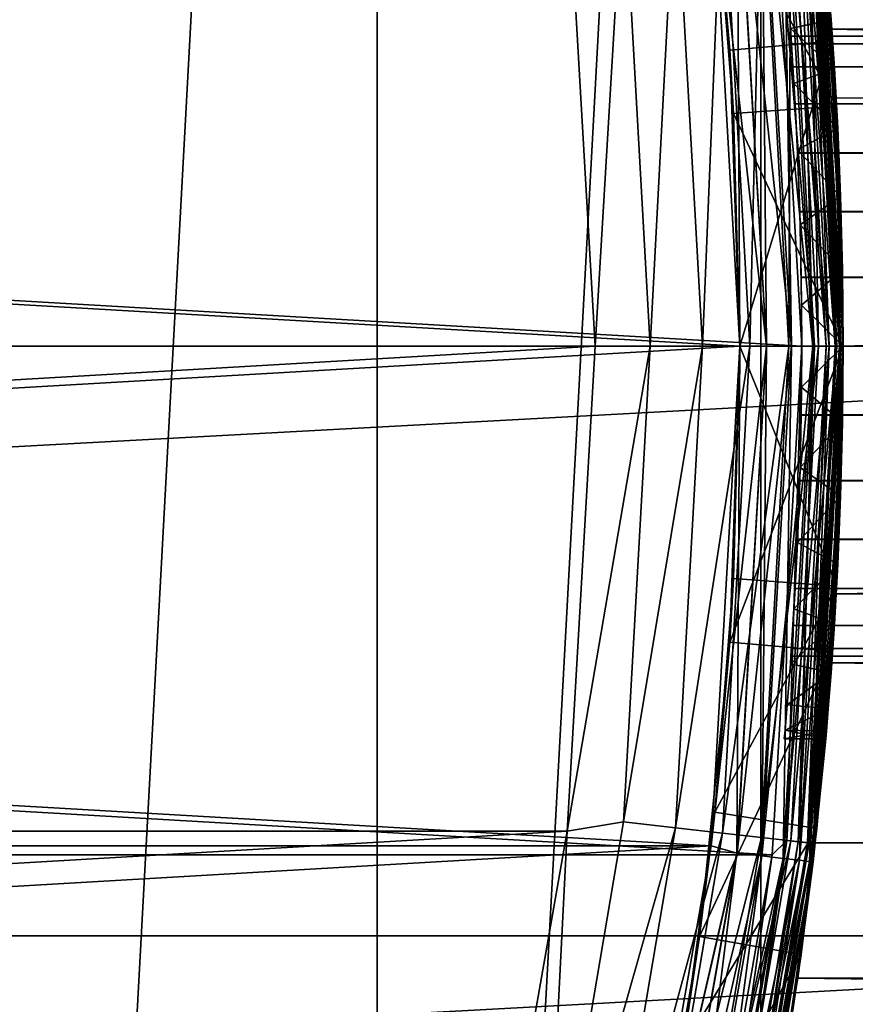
# Model space of a CAD drawing. Header units: metres. Extents: x -28 to 239, y -27 to 27.
# Tile 25 of 60: x 17.51 to 21.56, y -3.19 to 1.58. Entities that reach past the tile are written whole.
import ezdxf

# ---------------------------------------------------------------- set-up
doc = ezdxf.new("R2010")
doc.units = ezdxf.units.M
doc.layers.add('solid_10151053_XXX', color=7, linetype='CONTINUOUS')

msp = doc.modelspace()

# ---------------------------------------------------------------- linework, layer by layer
at = {"layer": 'solid_10151053_XXX'}
for points in [[(17.160183, 20.193516, -10.5), (19.243534, 18.219122, -10.5), (17.160183, -20.193516, -10.5)], [(19.243534, 18.219122, -10.5), (19.243534, -18.219122, -10.5), (17.160183, -20.193516, -10.5)], [(19.243534, 18.219122, -10.5), (21.101072, 16.031057, -10.5), (19.243534, -18.219122, -10.5)], [(21.101072, 16.031057, -10.5), (21.101072, -16.031057, -10.5), (19.243534, -18.219122, -10.5)], [(21.101072, 16.031057, -10.5), (22.711102, 13.654884, -10.5), (21.101072, -16.031057, -10.5)], [(22.711102, 13.654884, -10.5), (22.711102, -13.654884, -10.5), (21.101072, -16.031057, -10.5)], [(21.354624, 2.495997, 1.3), (21.281059, 3.060481, 121.507858), (21.445223, 1.533758, 121.331635)], [(92.592499, 1.547798, 147.228561), (21.445223, 1.533758, 121.331635), (21.281059, 3.060481, 121.507858)], [(92.885544, 1.98551, 147.386978), (92.592499, 1.547798, 147.228561), (21.281059, 3.060481, 121.507858)], [(20.804724, 2.857048, 122.918861), (21.449213, 1.476738, 122.931168), (21.297413, 2.944573, 123.11721)], [(21.449213, 1.476738, 122.931168), (21.372971, 2.333647, 153.483185), (21.297413, 2.944573, 123.11721)], [(26.345905, 2.853637), (-26.345905, 2.853637), (-26.5, 0)], [(26.5, 0), (26.345905, 2.853637), (-26.5, 0)], [(20.804724, 2.857048, 122.918861), (20.951109, 1.431957, 122.745071), (21.449213, 1.476738, 122.931168)], [(20.878448, 2.256402, 153.316376), (20.951109, 1.431957, 122.745071), (20.804724, 2.857048, 122.918861)], [(21.208984, 2.478975, 0.946262), (21.353369, 0, 0.946262), (21.105978, 2.466935, 0.866791)], [(21.106428, 2.466988, 212.732941), (21.250113, 0, 212.732941), (21.209352, 2.479018, 212.653366)], [(21.288025, 2.488213, 1.049887), (21.432947, 0, 1.049887), (21.208984, 2.478975, 0.946262)], [(21.432947, 0, 1.049887), (21.353369, 0, 0.946262), (21.208984, 2.478975, 0.946262)], [(21.209352, 2.479018, 212.653366), (21.353739, 0, 212.653366), (21.288284, 2.488244, 212.549667)], [(21.209352, 2.479018, 212.653366), (21.250113, 0, 212.732941), (21.353739, 0, 212.653366)], [(21.337704, 2.49402, 1.170591), (21.482964, 0, 1.170591), (21.288025, 2.488213, 1.049887)], [(21.482964, 0, 1.170591), (21.432947, 0, 1.049887), (21.288025, 2.488213, 1.049887)], [(21.288284, 2.488244, 212.549667), (21.433208, 0, 212.549667), (21.337837, 2.494035, 212.428909)], [(21.288284, 2.488244, 212.549667), (21.353739, 0, 212.653366), (21.433208, 0, 212.549667)], [(21.334915, 2.403868, 269.017029), (21.469913, 0, 269.017029), (21.354624, 2.495999, 268.75)], [(21.337704, 2.49402, 1.170591), (21.354624, 2.495997, 1.3), (21.5, 0, 1.3)], [(21.337704, 2.49402, 1.170591), (21.5, 0, 1.3), (21.482964, 0, 1.170591)], [(21.337837, 2.494035, 212.428909), (21.483099, 0, 212.428909), (21.354624, 2.495997, 212.300003)], [(21.337837, 2.494035, 212.428909), (21.433208, 0, 212.549667), (21.483099, 0, 212.428909)], [(21.354624, 2.495999, 268.75), (21.5, 0, 268.75), (21.428215, 1.755459, 263.476868)], [(21.469913, 0, 269.017029), (21.5, 0, 268.75), (21.354624, 2.495999, 268.75)], [(21.354624, 2.495997, 1.3), (21.445223, 1.533758, 121.331635), (21.5, 0, 121.273155)], [(21.5, 0, 1.3), (21.354624, 2.495997, 1.3), (21.5, 0, 121.273155)], [(21.354624, 2.495997, 212.300003), (21.5, 0, 212.300003), (21.365162, 2.404132, 155.084457)], [(21.483099, 0, 212.428909), (21.5, 0, 212.300003), (21.354624, 2.495997, 212.300003)], [(21.354624, 2.495997, 213.449997), (21.5, 0, 246.350006), (21.5, 0, 213.449997)], [(21.496813, 0.370196, 246.386414), (21.5, 0, 246.350006), (21.354624, 2.495997, 213.449997)], [(21.355143, 2.406147, 213.388382), (21.354624, 2.495997, 213.449997), (21.5, 0, 213.449997)], [(21.487724, 0.726432, 246.494354), (21.496813, 0.370196, 246.386414), (21.354624, 2.495997, 213.449997)], [(21.474094, 1.055117, 246.669907), (21.487724, 0.726432, 246.494354), (21.354624, 2.495997, 213.449997)], [(21.457981, 1.343509, 246.906509), (21.474094, 1.055117, 246.669907), (21.354624, 2.495997, 213.449997)], [(21.441858, 1.580109, 247.194901), (21.457981, 1.343509, 246.906509), (21.354624, 2.495997, 213.449997)], [(-21.15723, 2.462079, 213.25), (21.299999, 0, 213.25), (-21.299999, 0, 213.25)], [(-21.15723, 2.462079, 213.25), (21.157227, 2.462113, 213.25), (21.299999, 0, 213.25)], [(20.98654, 2.452975, 212.782959), (20.860327, 2.41807, 212.800003), (21, 0, 212.800003)], [(20.986038, 2.452916, 0.816902), (21.128904, 0, 0.816902), (20.86034, 2.417959, 0.8)], [(21.105978, 2.466935, 0.866791), (21.24966, 0, 0.866791), (20.986038, 2.452916, 0.816902)], [(21.24966, 0, 0.866791), (21.128904, 0, 0.816902), (20.986038, 2.452916, 0.816902)], [(20.98654, 2.452975, 212.782959), (21.12941, 0, 212.782959), (21.106428, 2.466988, 212.732941)], [(20.98654, 2.452975, 212.782959), (21, 0, 212.800003), (21.12941, 0, 212.782959)], [(21.353369, 0, 0.946262), (21.24966, 0, 0.866791), (21.105978, 2.466935, 0.866791)], [(21.106428, 2.466988, 212.732941), (21.12941, 0, 212.782959), (21.250113, 0, 212.732941)], [(21.361803, 0, 213.259796), (21.299999, 0, 213.25), (21.157227, 2.462113, 213.25)], [(21.227486, 2.391763, 213.259796), (21.361803, 0, 213.259796), (21.157227, 2.462113, 213.25)], [(20.860327, 2.41807, 212.800003), (-20.860331, 2.418046, 212.800003), (-21, 0, 212.800003)], [(21, 0, 212.800003), (20.860327, 2.41807, 212.800003), (-21, 0, 212.800003)], [(-21, 0, 0.8), (-20.860327, 2.41807, 0.8), (21, 0, 0.8)], [(-20.860327, 2.41807, 0.8), (20.86034, 2.417959, 0.8), (21, 0, 0.8)], [(21.128904, 0, 0.816902), (21, 0, 0.8), (20.86034, 2.417959, 0.8)], [(21.104322, 2.377886, 269.498596), (21.237862, 0, 269.498596), (21.246607, 2.393918, 269.270905)], [(21.282938, 2.398011, 213.288239), (21.417608, 0, 213.288239), (21.227486, 2.391763, 213.259796)], [(21.227486, 2.391763, 213.259796), (21.417608, 0, 213.288239), (21.361803, 0, 213.259796)], [(21.246607, 2.393918, 269.270905), (21.237862, 0, 269.498596), (21.381046, 0, 269.270905)], [(21.246607, 2.393918, 269.270905), (21.381046, 0, 269.270905), (21.334915, 2.403868, 269.017029)], [(21.326929, 2.402968, 213.33255), (21.461878, 0, 213.33255), (21.282938, 2.398011, 213.288239)], [(21.282938, 2.398011, 213.288239), (21.461878, 0, 213.33255), (21.417608, 0, 213.288239)], [(21.355143, 2.406147, 213.388382), (21.490269, 0, 213.388382), (21.326929, 2.402968, 213.33255)], [(21.326929, 2.402968, 213.33255), (21.490269, 0, 213.388382), (21.461878, 0, 213.33255)], [(21.334915, 2.403868, 269.017029), (21.381046, 0, 269.270905), (21.469913, 0, 269.017029)], [(21.355143, 2.406147, 213.388382), (21.5, 0, 213.449997), (21.490269, 0, 213.388382)], [(21.5, 0, 212.300003), (21.466501, 1.199704, 155.266724), (21.365162, 2.404132, 155.084457)], [(103.481201, 2.005332, 185.031296), (21.365162, 2.404132, 155.084457), (21.466501, 1.199704, 155.266724)], [(20.163847, 2.347228, 269.950012), (-20.163845, 2.347237, 269.950012), (-20.299999, 0, 269.950012)], [(20.299999, 0, 269.950012), (20.163847, 2.347228, 269.950012), (-20.299999, 0, 269.950012)], [(20.436399, 2.302629, 269.920227), (20.163847, 2.347228, 269.950012), (20.299999, 0, 269.950012)], [(20.68878, 2.331066, 269.831635), (20.819691, 0, 269.831635), (20.915213, 2.356579, 269.68869)], [(20.915213, 2.356579, 269.68869), (20.819691, 0, 269.831635), (21.047556, 0, 269.68869)], [(20.915213, 2.356579, 269.68869), (21.047556, 0, 269.68869), (21.104322, 2.377886, 269.498596)], [(21.104322, 2.377886, 269.498596), (21.047556, 0, 269.68869), (21.237862, 0, 269.498596)], [(20.436399, 2.302629, 269.920227), (20.299999, 0, 269.950012), (20.565712, 0, 269.920227)], [(20.436399, 2.302629, 269.920227), (20.565712, 0, 269.920227), (20.68878, 2.331066, 269.831635)], [(20.68878, 2.331066, 269.831635), (20.565712, 0, 269.920227), (20.819691, 0, 269.831635)], [(20.878448, 2.256402, 153.316376), (21.372971, 2.333647, 153.483185), (21.468584, 1.16171, 153.66954)], [(21.449213, 1.476738, 122.931168), (21.468584, 1.16171, 153.66954), (21.372971, 2.333647, 153.483185)], [(20.96982, 1.12544, 153.491058), (20.878448, 2.256402, 153.316376), (21.468584, 1.16171, 153.66954)], [(20.96982, 1.12544, 153.491058), (20.951109, 1.431957, 122.745071), (20.878448, 2.256402, 153.316376)], [(103.481201, 2.005332, 185.031296), (21.466501, 1.199704, 155.266724), (21.5, 0, 155.326843)], [(103.438049, 0, 185.149857), (103.481201, 2.005332, 185.031296), (21.5, 0, 155.326843)], [(21.229141, 1.735967, 263.522247), (21.428215, 1.755459, 263.476868), (21.441881, 1.579787, 263.805573)], [(21.229141, 1.735967, 247.477753), (21.244446, 1.537376, 247.13356), (21.441858, 1.580109, 247.194901)], [(21.244446, 1.537376, 263.866425), (21.229141, 1.735967, 263.522247), (21.441881, 1.579787, 263.805573)], [(21.229141, 1.735967, 247.477753), (21.229141, 1.735967, 263.522247), (21.244446, 1.537376, 263.866425)], [(21.229141, 1.735967, 247.477753), (21.244446, 1.537376, 263.866425), (21.244446, 1.537376, 247.13356)], [(21.441881, 1.579787, 263.805573), (21.428215, 1.755459, 263.476868), (21.5, 0, 268.75)], [(21.244446, 1.537376, 247.13356), (21.457981, 1.343509, 246.906509), (21.441858, 1.580109, 247.194901)], [(21.244446, 1.537376, 263.866425), (21.441881, 1.579787, 263.805573), (21.458004, 1.343146, 264.093872)], [(21.458004, 1.343146, 264.093872), (21.441881, 1.579787, 263.805573), (21.5, 0, 268.75)], [(21.244446, 1.537376, 247.13356), (21.26203, 1.271268, 246.837967), (21.457981, 1.343509, 246.906509)], [(21.26203, 1.271268, 264.162048), (21.244446, 1.537376, 263.866425), (21.458004, 1.343146, 264.093872)], [(21.244446, 1.537376, 247.13356), (21.244446, 1.537376, 263.866425), (21.26203, 1.271268, 264.162048)], [(21.247118, 1.500003, 249.184875), (21.244446, 1.537376, 247.13356), (21.26203, 1.271268, 264.162048)], [(21.257061, 1.351791, 248.534332), (21.26203, 1.271268, 246.837967), (21.244446, 1.537376, 247.13356)], [(21.249729, 1.462526, 248.851196), (21.257061, 1.351791, 248.534332), (21.244446, 1.537376, 247.13356)], [(21.247118, 1.500003, 249.184875), (21.249729, 1.462526, 248.851196), (21.244446, 1.537376, 247.13356)], [(92.592499, 1.547798, 147.228561), (92.378593, 1.058454, 147.108154), (21.445223, 1.533758, 121.331635)], [(92.205948, 0, 147.008011), (21.5, 0, 121.273155), (21.445223, 1.533758, 121.331635)], [(92.248787, 0.534809, 147.033127), (92.205948, 0, 147.008011), (21.445223, 1.533758, 121.331635)], [(92.378593, 1.058454, 147.108154), (92.248787, 0.534809, 147.033127), (21.445223, 1.533758, 121.331635)], [(21.249744, 1.462314, 249.518921), (21.247118, 1.500003, 249.184875), (21.26203, 1.271268, 264.162048)], [(94.562309, 1.499994, 251.74472), (21.249729, 1.462526, 248.851196), (21.247118, 1.500003, 249.184875)], [(94.550659, 1.462389, 252.078293), (21.247118, 1.500003, 249.184875), (21.249744, 1.462314, 249.518921)], [(94.550659, 1.462389, 252.078293), (94.562309, 1.499994, 251.74472), (21.247118, 1.500003, 249.184875)], [(94.562309, 1.499994, 251.74472), (94.573952, 1.462389, 251.411163), (21.249729, 1.462526, 248.851196)], [(20.951109, 1.431957, 122.745071), (21, 0, 122.687439), (21.449213, 1.476738, 122.931168)], [(20.951109, 1.431957, 122.745071), (21, 0, 153.548599), (21, 0, 122.687439)], [(20.96982, 1.12544, 153.491058), (21, 0, 153.548599), (20.951109, 1.431957, 122.745071)], [(21.449213, 1.476738, 122.931168), (21, 0, 122.687439), (21.5, 0, 122.869423)], [(94.573952, 1.462389, 251.411163), (21.257061, 1.351791, 248.534332), (21.249729, 1.462526, 248.851196)], [(94.539597, 1.35146, 252.395126), (94.550659, 1.462389, 252.078293), (21.249744, 1.462314, 249.518921)], [(21.257101, 1.351173, 249.836639), (21.249744, 1.462314, 249.518921), (21.26203, 1.271268, 264.162048)], [(94.539597, 1.35146, 252.395126), (21.249744, 1.462314, 249.518921), (21.257101, 1.351173, 249.836639)], [(94.573952, 1.462389, 251.411163), (94.585022, 1.35146, 251.09433), (21.257061, 1.351791, 248.534332)], [(21.449213, 1.476738, 122.931168), (21.5, 0, 122.869423), (21.468584, 1.16171, 153.66954)], [(21.257061, 1.351791, 248.534332), (21.267662, 1.173251, 248.250061), (21.26203, 1.271268, 246.837967)], [(94.585022, 1.35146, 251.09433), (21.267662, 1.173251, 248.250061), (21.257061, 1.351791, 248.534332)], [(94.529671, 1.172765, 252.679367), (94.539597, 1.35146, 252.395126), (21.257101, 1.351173, 249.836639)], [(21.267729, 1.172046, 250.121887), (21.257101, 1.351173, 249.836639), (21.26203, 1.271268, 264.162048)], [(94.529671, 1.172765, 252.679367), (21.257101, 1.351173, 249.836639), (21.267729, 1.172046, 250.121887)], [(21.26203, 1.271268, 246.837967), (21.474094, 1.055117, 246.669907), (21.457981, 1.343509, 246.906509)], [(21.26203, 1.271268, 264.162048), (21.458004, 1.343146, 264.093872), (21.474112, 1.054773, 264.330322)], [(94.585022, 1.35146, 251.09433), (94.594948, 1.172765, 250.810089), (21.267662, 1.173251, 248.250061)], [(21.474112, 1.054773, 264.330322), (21.458004, 1.343146, 264.093872), (21.5, 0, 268.75)], [(21.26203, 1.271268, 246.837967), (21.27883, 0.949445, 246.604233), (21.474094, 1.055117, 246.669907)], [(21.27883, 0.949445, 264.395782), (21.26203, 1.271268, 264.162048), (21.474112, 1.054773, 264.330322)], [(21.267729, 1.172046, 250.121887), (21.26203, 1.271268, 264.162048), (21.27883, 0.949445, 264.395782)], [(21.267662, 1.173251, 248.250061), (21.27883, 0.949445, 246.604233), (21.26203, 1.271268, 246.837967)], [(21.5, 0, 212.300003), (21.5, 0, 155.326843), (21.466501, 1.199704, 155.266724)], [(20.96982, 1.12544, 153.491058), (21.468584, 1.16171, 153.66954), (21.5, 0, 153.730576)], [(21.267662, 1.173251, 248.250061), (21.279436, 0.935752, 248.012589), (21.27883, 0.949445, 246.604233)], [(94.594948, 1.172765, 250.810089), (21.279436, 0.935752, 248.012589), (21.267662, 1.173251, 248.250061)], [(94.521378, 0.935263, 252.916733), (94.529671, 1.172765, 252.679367), (21.267729, 1.172046, 250.121887)], [(21.27951, 0.934056, 250.360031), (21.267729, 1.172046, 250.121887), (21.27883, 0.949445, 264.395782)], [(94.521378, 0.935263, 252.916733), (21.267729, 1.172046, 250.121887), (21.27951, 0.934056, 250.360031)], [(94.594948, 1.172765, 250.810089), (94.603233, 0.935263, 250.572723), (21.279436, 0.935752, 248.012589)], [(21.468584, 1.16171, 153.66954), (21.5, 0, 122.869423), (21.5, 0, 153.730576)], [(20.96982, 1.12544, 153.491058), (21.5, 0, 153.730576), (21, 0, 153.548599)], [(21.27883, 0.949445, 246.604233), (21.487724, 0.726432, 246.494354), (21.474094, 1.055117, 246.669907)], [(21.27883, 0.949445, 264.395782), (21.474112, 1.054773, 264.330322), (21.487734, 0.726148, 264.505768)], [(21.487734, 0.726148, 264.505768), (21.474112, 1.054773, 264.330322), (21.5, 0, 268.75)], [(21.27883, 0.949445, 246.604233), (21.291925, 0.586432, 246.442764), (21.487724, 0.726432, 246.494354)], [(21.291925, 0.586432, 264.557251), (21.27883, 0.949445, 264.395782), (21.487734, 0.726148, 264.505768)], [(21.27951, 0.934056, 250.360031), (21.27883, 0.949445, 264.395782), (21.291925, 0.586432, 264.557251)], [(21.290043, 0.65119, 247.833908), (21.291925, 0.586432, 246.442764), (21.27883, 0.949445, 246.604233)], [(21.279436, 0.935752, 248.012589), (21.290043, 0.65119, 247.833908), (21.27883, 0.949445, 246.604233)], [(94.603233, 0.935263, 250.572723), (21.290043, 0.65119, 247.833908), (21.279436, 0.935752, 248.012589)], [(94.515144, 0.650856, 253.095337), (94.521378, 0.935263, 252.916733), (21.27951, 0.934056, 250.360031)], [(21.290096, 0.649475, 250.538925), (21.27951, 0.934056, 250.360031), (21.291925, 0.586432, 264.557251)], [(94.515144, 0.650856, 253.095337), (21.27951, 0.934056, 250.360031), (21.290096, 0.649475, 250.538925)], [(94.603233, 0.935263, 250.572723), (94.609474, 0.650856, 250.394119), (21.290043, 0.65119, 247.833908)], [(21.291925, 0.586432, 246.442764), (21.496813, 0.370196, 246.386414), (21.487724, 0.726432, 246.494354)], [(21.291925, 0.586432, 264.557251), (21.487734, 0.726148, 264.505768), (21.496815, 0.370051, 264.613617)], [(21.496815, 0.370051, 264.613617), (21.487734, 0.726148, 264.505768), (21.5, 0, 268.75)], [(21.290043, 0.65119, 247.833908), (21.297382, 0.333903, 247.723007), (21.291925, 0.586432, 246.442764)], [(94.609474, 0.650856, 250.394119), (21.297382, 0.333903, 247.723007), (21.290043, 0.65119, 247.833908)], [(94.511269, 0.333803, 253.206223), (94.515144, 0.650856, 253.095337), (21.290096, 0.649475, 250.538925)], [(21.2974, 0.332812, 250.649765), (21.290096, 0.649475, 250.538925), (21.291925, 0.586432, 264.557251)], [(94.511269, 0.333803, 253.206223), (21.290096, 0.649475, 250.538925), (21.2974, 0.332812, 250.649765)], [(94.609474, 0.650856, 250.394119), (94.613342, 0.333803, 250.283234), (21.297382, 0.333903, 247.723007)], [(21.291925, 0.586432, 246.442764), (21.299076, 0.198289, 246.360382), (21.496813, 0.370196, 246.386414)], [(21.299076, 0.198289, 264.639618), (21.291925, 0.586432, 264.557251), (21.496815, 0.370051, 264.613617)], [(21.2974, 0.332812, 250.649765), (21.291925, 0.586432, 264.557251), (21.299076, 0.198289, 264.639618)], [(21.297382, 0.333903, 247.723007), (21.299076, 0.198289, 246.360382), (21.291925, 0.586432, 246.442764)], [(21.297382, 0.333903, 247.723007), (21.299999, 0, 247.68544), (21.299076, 0.198289, 246.360382)], [(94.614655, 0, 250.245636), (21.299999, 0, 247.68544), (21.297382, 0.333903, 247.723007)], [(94.613342, 0.333803, 250.283234), (94.614655, 0, 250.245636), (21.297382, 0.333903, 247.723007)], [(94.511269, 0.333803, 253.206223), (21.2974, 0.332812, 250.649765), (21.299999, 0, 250.687271)], [(21.299076, 0.198289, 246.360382), (21.5, 0, 246.350006), (21.496813, 0.370196, 246.386414)], [(21.299076, 0.198289, 264.639618), (21.496815, 0.370051, 264.613617), (21.5, 0, 264.649994)], [(94.511269, 0.333803, 253.206223), (21.299999, 0, 250.687271), (94.509956, 0, 253.24382)], [(21.496815, 0.370051, 264.613617), (21.5, 0, 268.75), (21.5, 0, 264.649994)], [(21.2974, 0.332812, 250.649765), (21.299076, 0.198289, 264.639618), (21.299999, 0, 250.687271)], [(21.299078, -0.19828, 264.639618), (21.299076, 0.198289, 264.639618), (21.5, 0, 264.649994)], [(21.299076, 0.198289, 246.360382), (21.299078, -0.19828, 246.360367), (21.5, 0, 246.350006)], [(21.299999, 0, 250.687271), (21.299076, 0.198289, 264.639618), (21.299078, -0.19828, 264.639618)], [(21.299999, 0, 247.68544), (21.299078, -0.19828, 246.360367), (21.299076, 0.198289, 246.360382)], [(-26.345905, -2.853637), (26.5, 0), (-26.5, 0)], [(-26.345905, -2.853637), (26.345905, -2.853637), (26.5, 0)], [(-20.860327, -2.41807, 212.800003), (21, 0, 212.800003), (-21, 0, 212.800003)], [(20.860327, -2.41807, 0.8), (-21, 0, 0.8), (21, 0, 0.8)], [(20.860327, -2.41807, 0.8), (-20.86034, -2.417959, 0.8), (-21, 0, 0.8)], [(-20.860327, -2.41807, 212.800003), (20.860331, -2.418046, 212.800003), (21, 0, 212.800003)], [(-20.163847, -2.347228, 269.950012), (20.299999, 0, 269.950012), (-20.299999, 0, 269.950012)], [(-20.163847, -2.347228, 269.950012), (20.163845, -2.347237, 269.950012), (20.299999, 0, 269.950012)], [(20.565712, 0, 269.920227), (20.299999, 0, 269.950012), (20.163845, -2.347237, 269.950012)], [(20.986038, -2.452916, 0.816902), (20.860327, -2.41807, 0.8), (21, 0, 0.8)], [(21.12941, 0, 212.782959), (21, 0, 212.800003), (20.860331, -2.418046, 212.800003)], [(20.951113, -1.431915, 122.745071), (21.449211, -1.476764, 122.931175), (21.5, 0, 122.869423)], [(21, 0, 122.687439), (20.951113, -1.431915, 122.745071), (21.5, 0, 122.869423)], [(21, 0, 122.687439), (20.969849, -1.1249, 153.491119), (20.951113, -1.431915, 122.745071)], [(21, 0, 122.687439), (21, 0, 153.548599), (20.969849, -1.1249, 153.491119)], [(20.986038, -2.452916, 0.816902), (21, 0, 0.8), (21.128904, 0, 0.816902)], [(21.299999, 0, 247.68544), (21.297382, -0.33387, 247.722992), (21.299078, -0.19828, 246.360367)], [(94.613342, -0.333803, 250.283234), (21.297382, -0.33387, 247.722992), (21.299999, 0, 247.68544)], [(21.2974, -0.332842, 250.64975), (21.299999, 0, 250.687271), (21.299078, -0.19828, 264.639618)], [(94.509956, 0, 253.24382), (21.299999, 0, 250.687271), (21.2974, -0.332842, 250.64975)], [(21.299078, -0.19828, 264.639618), (21.5, 0, 264.649994), (21.496813, -0.370195, 264.613586)], [(21.299078, -0.19828, 246.360367), (21.496815, -0.370048, 246.386383), (21.5, 0, 246.350006)], [(94.614655, 0, 250.245636), (94.613342, -0.333803, 250.283234), (21.299999, 0, 247.68544)], [(21.334915, -2.403868, 269.017029), (21.354624, -2.495999, 268.75), (21.5, 0, 268.75)], [(21.469913, 0, 269.017029), (21.334915, -2.403868, 269.017029), (21.5, 0, 268.75)], [(21.337837, -2.494035, 212.428909), (21.354624, -2.495997, 212.300003), (21.5, 0, 212.300003)], [(21.483099, 0, 212.428909), (21.337837, -2.494035, 212.428909), (21.5, 0, 212.300003)], [(21.354624, -2.495997, 212.300003), (21.5, 0, 155.326843), (21.5, 0, 212.300003)], [(21.354624, -2.495997, 212.300003), (21.466541, -1.199016, 155.2668), (21.5, 0, 155.326843)], [(21.354624, -2.495997, 1.3), (21.5, 0, 1.3), (21.445301, -1.532662, 121.331535)], [(21.482964, 0, 1.170591), (21.5, 0, 1.3), (21.354624, -2.495997, 1.3)], [(21.5, 0, 264.649994), (21.5, 0, 268.75), (21.354624, -2.495999, 268.75)], [(21.496813, -0.370195, 264.613586), (21.5, 0, 264.649994), (21.354624, -2.495999, 268.75)], [(21.445301, -1.532662, 121.331535), (21.5, 0, 1.3), (21.5, 0, 121.273155)], [(114.371902, -1.004648, 155.10936), (21.445301, -1.532662, 121.331535), (21.5, 0, 121.273155)], [(21.5, 0, 153.730576), (21.5, 0, 122.869423), (21.449211, -1.476764, 122.931175)], [(103.438049, 0, 185.149857), (21.5, 0, 155.326843), (21.466541, -1.199016, 155.2668)], [(103.448853, -1.004648, 185.120193), (103.438049, 0, 185.149857), (21.466541, -1.199016, 155.2668)], [(21.5, 0, 213.449997), (21.5, 0, 246.350006), (21.496815, -0.370048, 246.386383)], [(114.371902, -1.004648, 155.10936), (21.5, 0, 121.273155), (92.205948, 0, 147.008011)], [(21.15723, -2.462079, 213.25), (-21.157227, -2.462113, 213.25), (-21.299999, 0, 213.25)], [(21.299999, 0, 213.25), (21.15723, -2.462079, 213.25), (-21.299999, 0, 213.25)], [(20.565712, 0, 269.920227), (20.163845, -2.347237, 269.950012), (20.436399, -2.302629, 269.920227)], [(20.436399, -2.302629, 269.920227), (20.68878, -2.331066, 269.831635), (20.819691, 0, 269.831635)], [(20.565712, 0, 269.920227), (20.436399, -2.302629, 269.920227), (20.819691, 0, 269.831635)], [(20.68878, -2.331066, 269.831635), (20.915213, -2.356579, 269.68869), (21.047556, 0, 269.68869)], [(20.819691, 0, 269.831635), (20.68878, -2.331066, 269.831635), (21.047556, 0, 269.68869)], [(21.12941, 0, 212.782959), (20.860331, -2.418046, 212.800003), (20.98654, -2.452975, 212.782959)], [(20.915213, -2.356579, 269.68869), (21.104322, -2.377886, 269.498596), (21.237862, 0, 269.498596)], [(21.047556, 0, 269.68869), (20.915213, -2.356579, 269.68869), (21.237862, 0, 269.498596)], [(20.969849, -1.1249, 153.491119), (21, 0, 153.548599), (21.468573, -1.161906, 153.669525)], [(21.105978, -2.466935, 0.866791), (20.986038, -2.452916, 0.816902), (21.128904, 0, 0.816902)], [(20.98654, -2.452975, 212.782959), (21.106428, -2.466988, 212.732941), (21.250113, 0, 212.732941)], [(21.12941, 0, 212.782959), (20.98654, -2.452975, 212.782959), (21.250113, 0, 212.732941)], [(21, 0, 153.548599), (21.5, 0, 153.730576), (21.468573, -1.161906, 153.669525)], [(21.104322, -2.377886, 269.498596), (21.246607, -2.393918, 269.270905), (21.381046, 0, 269.270905)], [(21.237862, 0, 269.498596), (21.104322, -2.377886, 269.498596), (21.381046, 0, 269.270905)], [(21.105978, -2.466935, 0.866791), (21.128904, 0, 0.816902), (21.24966, 0, 0.866791)], [(21.208984, -2.478975, 0.946262), (21.105978, -2.466935, 0.866791), (21.24966, 0, 0.866791)], [(21.106428, -2.466988, 212.732941), (21.209352, -2.479018, 212.653366), (21.353739, 0, 212.653366)], [(21.250113, 0, 212.732941), (21.106428, -2.466988, 212.732941), (21.353739, 0, 212.653366)], [(21.227486, -2.391763, 213.259796), (21.15723, -2.462079, 213.25), (21.299999, 0, 213.25)], [(21.208984, -2.478975, 0.946262), (21.24966, 0, 0.866791), (21.353369, 0, 0.946262)], [(21.288025, -2.488213, 1.049887), (21.208984, -2.478975, 0.946262), (21.353369, 0, 0.946262)], [(21.209352, -2.479018, 212.653366), (21.288284, -2.488244, 212.549667), (21.433208, 0, 212.549667)], [(21.353739, 0, 212.653366), (21.209352, -2.479018, 212.653366), (21.433208, 0, 212.549667)], [(21.361803, 0, 213.259796), (21.227486, -2.391763, 213.259796), (21.299999, 0, 213.25)], [(21.282938, -2.398011, 213.288239), (21.227486, -2.391763, 213.259796), (21.361803, 0, 213.259796)], [(21.246607, -2.393918, 269.270905), (21.334915, -2.403868, 269.017029), (21.469913, 0, 269.017029)], [(21.381046, 0, 269.270905), (21.246607, -2.393918, 269.270905), (21.469913, 0, 269.017029)], [(21.417608, 0, 213.288239), (21.282938, -2.398011, 213.288239), (21.361803, 0, 213.259796)], [(21.326929, -2.402968, 213.33255), (21.282938, -2.398011, 213.288239), (21.417608, 0, 213.288239)], [(21.288025, -2.488213, 1.049887), (21.353369, 0, 0.946262), (21.432947, 0, 1.049887)], [(21.337704, -2.49402, 1.170591), (21.288025, -2.488213, 1.049887), (21.432947, 0, 1.049887)], [(21.288284, -2.488244, 212.549667), (21.337837, -2.494035, 212.428909), (21.483099, 0, 212.428909)], [(21.433208, 0, 212.549667), (21.288284, -2.488244, 212.549667), (21.483099, 0, 212.428909)], [(94.511269, -0.333803, 253.206223), (94.509956, 0, 253.24382), (21.2974, -0.332842, 250.64975)], [(21.461878, 0, 213.33255), (21.326929, -2.402968, 213.33255), (21.417608, 0, 213.288239)], [(21.355143, -2.406147, 213.388382), (21.326929, -2.402968, 213.33255), (21.461878, 0, 213.33255)], [(21.337704, -2.49402, 1.170591), (21.482964, 0, 1.170591), (21.354624, -2.495997, 1.3)], [(21.337704, -2.49402, 1.170591), (21.432947, 0, 1.049887), (21.482964, 0, 1.170591)], [(21.354624, -2.495997, 213.449997), (21.5, 0, 213.449997), (21.415882, -1.9, 248.25)], [(21.490269, 0, 213.388382), (21.5, 0, 213.449997), (21.354624, -2.495997, 213.449997)], [(21.490269, 0, 213.388382), (21.354624, -2.495997, 213.449997), (21.355143, -2.406147, 213.388382)], [(21.490269, 0, 213.388382), (21.355143, -2.406147, 213.388382), (21.461878, 0, 213.33255)], [(21.5, 0, 213.449997), (21.419088, -1.863508, 247.87944), (21.415882, -1.9, 248.25)], [(21.5, 0, 213.449997), (21.428215, -1.755455, 247.523117), (21.419088, -1.863508, 247.87944)], [(21.5, 0, 213.449997), (21.441881, -1.579782, 247.194412), (21.428215, -1.755455, 247.523117)], [(21.5, 0, 213.449997), (21.458006, -1.343138, 246.906128), (21.441881, -1.579782, 247.194412)], [(21.5, 0, 153.730576), (21.449211, -1.476764, 122.931175), (21.468573, -1.161906, 153.669525)], [(21.5, 0, 213.449997), (21.474112, -1.054768, 246.669662), (21.458006, -1.343138, 246.906128)], [(21.5, 0, 213.449997), (21.487734, -0.726143, 246.494247), (21.474112, -1.054768, 246.669662)], [(21.5, 0, 213.449997), (21.496815, -0.370048, 246.386383), (21.487734, -0.726143, 246.494247)], [(21.291925, -0.586424, 264.557251), (21.299078, -0.19828, 264.639618), (21.496813, -0.370195, 264.613586)], [(21.299078, -0.19828, 246.360367), (21.291925, -0.586424, 246.442764), (21.496815, -0.370048, 246.386383)], [(21.2974, -0.332842, 250.64975), (21.299078, -0.19828, 264.639618), (21.291925, -0.586424, 264.557251)], [(21.297382, -0.33387, 247.722992), (21.291925, -0.586424, 246.442764), (21.299078, -0.19828, 246.360367)], [(21.290094, -0.649509, 250.53891), (21.2974, -0.332842, 250.64975), (21.291925, -0.586424, 264.557251)], [(94.511269, -0.333803, 253.206223), (21.2974, -0.332842, 250.64975), (21.290094, -0.649509, 250.53891)], [(21.297382, -0.33387, 247.722992), (21.290045, -0.651155, 247.833893), (21.291925, -0.586424, 246.442764)], [(94.609474, -0.650856, 250.394119), (21.290045, -0.651155, 247.833893), (21.297382, -0.33387, 247.722992)], [(94.515144, -0.650856, 253.095337), (94.511269, -0.333803, 253.206223), (21.290094, -0.649509, 250.53891)], [(21.291925, -0.586424, 246.442764), (21.487734, -0.726143, 246.494247), (21.496815, -0.370048, 246.386383)], [(21.291925, -0.586424, 264.557251), (21.496813, -0.370195, 264.613586), (21.487724, -0.726431, 264.505646)], [(94.613342, -0.333803, 250.283234), (94.609474, -0.650856, 250.394119), (21.297382, -0.33387, 247.722992)], [(21.487724, -0.726431, 264.505646), (21.496813, -0.370195, 264.613586), (21.354624, -2.495999, 268.75)], [(21.27883, -0.94944, 264.395782), (21.291925, -0.586424, 264.557251), (21.487724, -0.726431, 264.505646)], [(21.291925, -0.586424, 246.442764), (21.27883, -0.94944, 246.604218), (21.487734, -0.726143, 246.494247)], [(21.290094, -0.649509, 250.53891), (21.291925, -0.586424, 264.557251), (21.27883, -0.94944, 264.395782)], [(21.279436, -0.935725, 248.012573), (21.27883, -0.94944, 246.604218), (21.291925, -0.586424, 246.442764)], [(21.290045, -0.651155, 247.833893), (21.279436, -0.935725, 248.012573), (21.291925, -0.586424, 246.442764)], [(21.279509, -0.934081, 250.360001), (21.290094, -0.649509, 250.53891), (21.27883, -0.94944, 264.395782)], [(94.603233, -0.935263, 250.572723), (21.279436, -0.935725, 248.012573), (21.290045, -0.651155, 247.833893)], [(94.515144, -0.650856, 253.095337), (21.290094, -0.649509, 250.53891), (21.279509, -0.934081, 250.360001)], [(94.521378, -0.935263, 252.916733), (94.515144, -0.650856, 253.095337), (21.279509, -0.934081, 250.360001)], [(94.609474, -0.650856, 250.394119), (94.603233, -0.935263, 250.572723), (21.290045, -0.651155, 247.833893)], [(21.27883, -0.94944, 246.604218), (21.474112, -1.054768, 246.669662), (21.487734, -0.726143, 246.494247)], [(21.27883, -0.94944, 264.395782), (21.487724, -0.726431, 264.505646), (21.474094, -1.055117, 264.330109)], [(21.474094, -1.055117, 264.330109), (21.487724, -0.726431, 264.505646), (21.354624, -2.495999, 268.75)], [(21.26203, -1.271266, 264.162048), (21.27883, -0.94944, 264.395782), (21.474094, -1.055117, 264.330109)], [(21.27883, -0.94944, 246.604218), (21.26203, -1.271266, 246.837952), (21.474112, -1.054768, 246.669662)], [(21.267729, -1.172064, 250.121872), (21.27883, -0.94944, 264.395782), (21.26203, -1.271266, 264.162048)], [(21.267664, -1.173233, 248.250046), (21.26203, -1.271266, 246.837952), (21.27883, -0.94944, 246.604218)], [(21.279436, -0.935725, 248.012573), (21.267664, -1.173233, 248.250046), (21.27883, -0.94944, 246.604218)], [(94.594948, -1.172765, 250.810089), (21.267664, -1.173233, 248.250046), (21.279436, -0.935725, 248.012573)], [(21.267729, -1.172064, 250.121872), (21.279509, -0.934081, 250.360001), (21.27883, -0.94944, 264.395782)], [(94.521378, -0.935263, 252.916733), (21.279509, -0.934081, 250.360001), (21.267729, -1.172064, 250.121872)], [(94.529671, -1.172765, 252.679367), (94.521378, -0.935263, 252.916733), (21.267729, -1.172064, 250.121872)], [(94.603233, -0.935263, 250.572723), (94.594948, -1.172765, 250.810089), (21.279436, -0.935725, 248.012573)], [(114.371902, -1.004648, 155.10936), (114.339546, -2.005332, 155.198242), (21.445301, -1.532662, 121.331535)], [(103.481201, -2.005332, 185.031296), (103.448853, -1.004648, 185.120193), (21.466541, -1.199016, 155.2668)], [(21.26203, -1.271266, 246.837952), (21.458006, -1.343138, 246.906128), (21.474112, -1.054768, 246.669662)], [(21.26203, -1.271266, 264.162048), (21.474094, -1.055117, 264.330109), (21.457981, -1.343508, 264.093506)], [(21.457981, -1.343508, 264.093506), (21.474094, -1.055117, 264.330109), (21.354624, -2.495999, 268.75)], [(20.878622, -2.254816, 153.316711), (20.969849, -1.1249, 153.491119), (21.468573, -1.161906, 153.669525)], [(20.951113, -1.431915, 122.745071), (20.969849, -1.1249, 153.491119), (20.878622, -2.254816, 153.316711)], [(20.878622, -2.254816, 153.316711), (21.468573, -1.161906, 153.669525), (21.372944, -2.333889, 153.483139)], [(21.267664, -1.173233, 248.250046), (21.257063, -1.351775, 248.534302), (21.26203, -1.271266, 246.837952)], [(94.585022, -1.35146, 251.09433), (21.257063, -1.351775, 248.534302), (21.267664, -1.173233, 248.250046)], [(21.257099, -1.351189, 249.836609), (21.267729, -1.172064, 250.121872), (21.26203, -1.271266, 264.162048)], [(94.529671, -1.172765, 252.679367), (21.267729, -1.172064, 250.121872), (21.257099, -1.351189, 249.836609)], [(94.539597, -1.35146, 252.395126), (94.529671, -1.172765, 252.679367), (21.257099, -1.351189, 249.836609)], [(94.594948, -1.172765, 250.810089), (94.585022, -1.35146, 251.09433), (21.267664, -1.173233, 248.250046)], [(21.468573, -1.161906, 153.669525), (21.449211, -1.476764, 122.931175), (21.372944, -2.333889, 153.483139)], [(21.354624, -2.495997, 212.300003), (21.365288, -2.403019, 155.084686), (21.466541, -1.199016, 155.2668)], [(103.481201, -2.005332, 185.031296), (21.466541, -1.199016, 155.2668), (21.365288, -2.403019, 155.084686)], [(21.244446, -1.537375, 263.866425), (21.26203, -1.271266, 264.162048), (21.457981, -1.343508, 264.093506)], [(21.26203, -1.271266, 246.837952), (21.244446, -1.537375, 247.13356), (21.458006, -1.343138, 246.906128)], [(21.257099, -1.351189, 249.836609), (21.26203, -1.271266, 264.162048), (21.244446, -1.537375, 263.866425)], [(21.247118, -1.500003, 249.18483), (21.244446, -1.537375, 247.13356), (21.26203, -1.271266, 246.837952)], [(21.249731, -1.462514, 248.851135), (21.247118, -1.500003, 249.18483), (21.26203, -1.271266, 246.837952)], [(21.257063, -1.351775, 248.534302), (21.249731, -1.462514, 248.851135), (21.26203, -1.271266, 246.837952)], [(21.244446, -1.537375, 247.13356), (21.441881, -1.579782, 247.194412), (21.458006, -1.343138, 246.906128)], [(21.244446, -1.537375, 263.866425), (21.457981, -1.343508, 264.093506), (21.441858, -1.580109, 263.805115)], [(21.249744, -1.462326, 249.518875), (21.257099, -1.351189, 249.836609), (21.244446, -1.537375, 263.866425)], [(94.573952, -1.462389, 251.411163), (21.249731, -1.462514, 248.851135), (21.257063, -1.351775, 248.534302)], [(94.539597, -1.35146, 252.395126), (21.257099, -1.351189, 249.836609), (21.249744, -1.462326, 249.518875)], [(94.550659, -1.462389, 252.078293), (94.539597, -1.35146, 252.395126), (21.249744, -1.462326, 249.518875)], [(94.585022, -1.35146, 251.09433), (94.573952, -1.462389, 251.411163), (21.257063, -1.351775, 248.534302)], [(21.441858, -1.580109, 263.805115), (21.457981, -1.343508, 264.093506), (21.354624, -2.495999, 268.75)], [(20.951113, -1.431915, 122.745071), (20.80479, -2.85657, 122.918785), (21.449211, -1.476764, 122.931175)], [(20.951113, -1.431915, 122.745071), (20.878622, -2.254816, 153.316711), (20.80479, -2.85657, 122.918785)], [(20.80479, -2.85657, 122.918785), (21.297413, -2.944578, 123.11721), (21.449211, -1.476764, 122.931175)], [(21.247118, -1.500003, 249.18483), (21.249744, -1.462326, 249.518875), (21.244446, -1.537375, 263.866425)], [(94.550659, -1.462389, 252.078293), (21.249744, -1.462326, 249.518875), (21.247118, -1.500003, 249.18483)], [(94.562309, -1.499994, 251.74472), (94.550659, -1.462389, 252.078293), (21.247118, -1.500003, 249.18483)], [(94.562309, -1.499994, 251.74472), (21.247118, -1.500003, 249.18483), (21.249731, -1.462514, 248.851135)], [(94.573952, -1.462389, 251.411163), (94.562309, -1.499994, 251.74472), (21.249731, -1.462514, 248.851135)], [(21.372944, -2.333889, 153.483139), (21.449211, -1.476764, 122.931175), (21.297413, -2.944578, 123.11721)], [(21.247118, -1.500003, 249.18483), (21.244446, -1.537375, 263.866425), (21.244446, -1.537375, 247.13356)], [(21.229141, -1.735967, 263.522247), (21.244446, -1.537375, 263.866425), (21.441858, -1.580109, 263.805115)], [(21.244446, -1.537375, 247.13356), (21.229141, -1.735967, 247.477753), (21.441881, -1.579782, 247.194412)], [(21.244446, -1.537375, 247.13356), (21.244446, -1.537375, 263.866425), (21.229141, -1.735967, 263.522247)], [(21.244446, -1.537375, 247.13356), (21.229141, -1.735967, 263.522247), (21.229141, -1.735967, 247.477753)], [(21.354624, -2.495997, 1.3), (21.445301, -1.532662, 121.331535), (21.281282, -3.05892, 121.507614)], [(114.285767, -2.998101, 155.346008), (21.281282, -3.05892, 121.507614), (21.445301, -1.532662, 121.331535)], [(114.339546, -2.005332, 155.198242), (114.285767, -2.998101, 155.346008), (21.445301, -1.532662, 121.331535)], [(21.229141, -1.735967, 247.477753), (21.428215, -1.755455, 247.523117), (21.441881, -1.579782, 247.194412)], [(21.229141, -1.735967, 263.522247), (21.441858, -1.580109, 263.805115), (21.428198, -1.755648, 263.47641)], [(21.428198, -1.755648, 263.47641), (21.441858, -1.580109, 263.805115), (21.354624, -2.495999, 268.75)], [(21.21876, -1.858558, 263.144653), (21.229141, -1.735967, 263.522247), (21.428198, -1.755648, 263.47641)], [(21.229141, -1.735967, 247.477753), (21.21876, -1.858558, 247.855347), (21.428215, -1.755455, 247.523117)], [(21.229141, -1.735967, 247.477753), (21.229141, -1.735967, 263.522247), (21.21876, -1.858558, 263.144653)], [(21.229141, -1.735967, 247.477753), (21.21876, -1.858558, 263.144653), (21.21876, -1.858558, 247.855347)], [(21.21876, -1.858558, 247.855347), (21.419088, -1.863508, 247.87944), (21.428215, -1.755455, 247.523117)], [(21.21876, -1.858558, 263.144653), (21.428198, -1.755648, 263.47641), (21.419081, -1.863586, 263.120178)], [(21.419081, -1.863586, 263.120178), (21.428198, -1.755648, 263.47641), (21.354624, -2.495999, 268.75)], [(21.21876, -1.858558, 263.144653), (21.415882, -1.9, 262.75), (21.21509, -1.9, 262.75)], [(21.21876, -1.858558, 247.855347), (21.21509, -1.9, 248.25), (21.419088, -1.863508, 247.87944)], [(21.21876, -1.858558, 247.855347), (21.21876, -1.858558, 263.144653), (21.21509, -1.9, 262.75)], [(21.21876, -1.858558, 247.855347), (21.21509, -1.9, 262.75), (21.21509, -1.9, 248.25)], [(21.21509, -1.9, 248.25), (21.415882, -1.9, 248.25), (21.419088, -1.863508, 247.87944)], [(21.21509, -1.9, 262.75), (21.415882, -1.9, 262.75), (21.415882, -1.9, 248.25)], [(21.21509, -1.9, 248.25), (21.21509, -1.9, 262.75), (21.415882, -1.9, 248.25)], [(21.21876, -1.858558, 263.144653), (21.419081, -1.863586, 263.120178), (21.415882, -1.9, 262.75)], [(21.415882, -1.9, 262.75), (21.419081, -1.863586, 263.120178), (21.354624, -2.495999, 268.75)], [(21.415882, -1.9, 248.25), (21.415882, -1.9, 262.75), (21.354624, -2.495999, 268.75)], [(21.354624, -2.495997, 213.449997), (21.415882, -1.9, 248.25), (21.354624, -2.495999, 268.75)], [(103.534981, -2.998101, 184.883545), (103.481201, -2.005332, 185.031296), (21.365288, -2.403019, 155.084686)], [(20.723644, -3.395495, 153.018967), (20.878622, -2.254816, 153.316711), (21.372944, -2.333889, 153.483139)], [(20.80479, -2.85657, 122.918785), (20.878622, -2.254816, 153.316711), (20.723644, -3.395495, 153.018967)], [(20.436399, -2.302629, 269.920227), (20.163845, -2.347237, 269.950012), (20.050087, -4.576302, 269.920227)], [(20.436399, -2.302629, 269.920227), (20.050087, -4.576302, 269.920227), (20.68878, -2.331066, 269.831635)], [(20.050087, -4.576302, 269.920227), (20.297697, -4.632817, 269.831635), (20.68878, -2.331066, 269.831635)], [(20.68878, -2.331066, 269.831635), (20.297697, -4.632817, 269.831635), (20.915213, -2.356579, 269.68869)], [(20.723644, -3.395495, 153.018967), (21.372944, -2.333889, 153.483139), (21.210932, -3.513813, 153.165436)], [(21.372944, -2.333889, 153.483139), (21.297413, -2.944578, 123.11721), (21.210932, -3.513813, 153.165436)], [(-20.163847, -2.347228, 269.950012), (-19.754841, -4.672896, 269.950012), (20.163845, -2.347237, 269.950012)], [(-19.754841, -4.672896, 269.950012), (19.754839, -4.672904, 269.950012), (20.163845, -2.347237, 269.950012)], [(20.050087, -4.576302, 269.920227), (20.163845, -2.347237, 269.950012), (19.754839, -4.672904, 269.950012)], [(20.297697, -4.632817, 269.831635), (20.51985, -4.683522, 269.68869), (20.915213, -2.356579, 269.68869)], [(20.915213, -2.356579, 269.68869), (20.51985, -4.683522, 269.68869), (21.104322, -2.377886, 269.498596)], [(20.51985, -4.683522, 269.68869), (20.705385, -4.725869, 269.498596), (21.104322, -2.377886, 269.498596)], [(21.104322, -2.377886, 269.498596), (20.705385, -4.725869, 269.498596), (21.246607, -2.393918, 269.270905)], [(20.860327, -2.41807, 0.8), (-20.439226, -4.820502, 0.8), (-20.86034, -2.417959, 0.8)], [(-20.860327, -2.41807, 212.800003), (-20.439199, -4.820622, 212.800003), (20.860331, -2.418046, 212.800003)], [(20.860327, -2.41807, 0.8), (20.439198, -4.820623, 0.8), (-20.439226, -4.820502, 0.8)], [(-20.439199, -4.820622, 212.800003), (20.439205, -4.820595, 212.800003), (20.860331, -2.418046, 212.800003)], [(20.986038, -2.452916, 0.816902), (20.439198, -4.820623, 0.8), (20.860327, -2.41807, 0.8)], [(20.98654, -2.452975, 212.782959), (20.860331, -2.418046, 212.800003), (20.439205, -4.820595, 212.800003)], [(20.705385, -4.725869, 269.498596), (20.844978, -4.75773, 269.270905), (21.246607, -2.393918, 269.270905)], [(21.227486, -2.391763, 213.259796), (20.826218, -4.753448, 213.259796), (21.15723, -2.462079, 213.25)], [(20.880623, -4.765866, 213.288239), (20.826218, -4.753448, 213.259796), (21.227486, -2.391763, 213.259796)], [(21.246607, -2.393918, 269.270905), (20.844978, -4.75773, 269.270905), (21.334915, -2.403868, 269.017029)], [(20.844978, -4.75773, 269.270905), (20.931618, -4.777505, 269.017029), (21.334915, -2.403868, 269.017029)], [(21.282938, -2.398011, 213.288239), (20.880623, -4.765866, 213.288239), (21.227486, -2.391763, 213.259796)], [(20.923782, -4.775717, 213.33255), (20.880623, -4.765866, 213.288239), (21.282938, -2.398011, 213.288239)], [(21.326929, -2.402968, 213.33255), (20.923782, -4.775717, 213.33255), (21.282938, -2.398011, 213.288239)], [(20.951464, -4.782035, 213.388382), (20.923782, -4.775717, 213.33255), (21.326929, -2.402968, 213.33255)], [(21.334915, -2.403868, 269.017029), (20.931618, -4.777505, 269.017029), (21.354624, -2.495999, 268.75)], [(21.355143, -2.406147, 213.388382), (20.951464, -4.782035, 213.388382), (21.326929, -2.402968, 213.33255)], [(21.355143, -2.406147, 213.388382), (21.354624, -2.495997, 213.449997), (20.951464, -4.782035, 213.388382)], [(21.354624, -2.495997, 212.300003), (21.193392, -3.618032, 154.774216), (21.365288, -2.403019, 155.084686)], [(103.534981, -2.998101, 184.883545), (21.365288, -2.403019, 155.084686), (21.193392, -3.618032, 154.774216)], [(21.15723, -2.462079, 213.25), (20.728218, -4.902106, 213.25), (-21.157227, -2.462113, 213.25)], [(20.728218, -4.902106, 213.25), (-20.72821, -4.902138, 213.25), (-21.157227, -2.462113, 213.25)], [(20.986038, -2.452916, 0.816902), (20.559372, -4.872661, 0.816902), (20.439198, -4.820623, 0.8)], [(20.98654, -2.452975, 212.782959), (20.439205, -4.820595, 212.800003), (20.559864, -4.872777, 212.782959)], [(20.676872, -4.900509, 0.866791), (20.559372, -4.872661, 0.816902), (20.986038, -2.452916, 0.816902)], [(20.98654, -2.452975, 212.782959), (20.559864, -4.872777, 212.782959), (21.106428, -2.466988, 212.732941)], [(20.559864, -4.872777, 212.782959), (20.677313, -4.900613, 212.732941), (21.106428, -2.466988, 212.732941)], [(21.105978, -2.466935, 0.866791), (20.676872, -4.900509, 0.866791), (20.986038, -2.452916, 0.816902)], [(20.777786, -4.924426, 0.946262), (20.676872, -4.900509, 0.866791), (21.105978, -2.466935, 0.866791)], [(21.106428, -2.466988, 212.732941), (20.677313, -4.900613, 212.732941), (21.209352, -2.479018, 212.653366)], [(20.826218, -4.753448, 213.259796), (20.728218, -4.902106, 213.25), (21.15723, -2.462079, 213.25)], [(21.208984, -2.478975, 0.946262), (20.777786, -4.924426, 0.946262), (21.105978, -2.466935, 0.866791)], [(20.677313, -4.900613, 212.732941), (20.778145, -4.924511, 212.653366), (21.209352, -2.479018, 212.653366)], [(20.855219, -4.942778, 1.049887), (20.777786, -4.924426, 0.946262), (21.208984, -2.478975, 0.946262)], [(21.209352, -2.479018, 212.653366), (20.778145, -4.924511, 212.653366), (21.288284, -2.488244, 212.549667)], [(20.778145, -4.924511, 212.653366), (20.855474, -4.942838, 212.549667), (21.288284, -2.488244, 212.549667)], [(21.288025, -2.488213, 1.049887), (20.855219, -4.942778, 1.049887), (21.208984, -2.478975, 0.946262)], [(20.903887, -4.954312, 1.170591), (20.855219, -4.942778, 1.049887), (21.288025, -2.488213, 1.049887)], [(21.288284, -2.488244, 212.549667), (20.855474, -4.942838, 212.549667), (21.337837, -2.494035, 212.428909)], [(20.855474, -4.942838, 212.549667), (20.904018, -4.954343, 212.428909), (21.337837, -2.494035, 212.428909)], [(21.337704, -2.49402, 1.170591), (20.903887, -4.954312, 1.170591), (21.288025, -2.488213, 1.049887)], [(21.337704, -2.49402, 1.170591), (20.920465, -4.95824, 1.3), (20.903887, -4.954312, 1.170591)], [(21.337837, -2.494035, 212.428909), (20.904018, -4.954343, 212.428909), (21.354624, -2.495997, 212.300003)], [(20.904018, -4.954343, 212.428909), (20.920465, -4.95824, 212.300003), (21.354624, -2.495997, 212.300003)], [(21.354624, -2.495997, 213.449997), (21.354624, -2.495999, 268.75), (20.920464, -4.958244, 268.75)], [(20.920465, -4.958241, 213.449997), (21.354624, -2.495997, 213.449997), (20.920464, -4.958244, 268.75)], [(20.931618, -4.777505, 269.017029), (20.920464, -4.958244, 268.75), (21.354624, -2.495999, 268.75)], [(21.337704, -2.49402, 1.170591), (21.354624, -2.495997, 1.3), (20.920465, -4.95824, 1.3)], [(21.354624, -2.495997, 212.300003), (20.920465, -4.95824, 212.300003), (21.193392, -3.618032, 154.774216)], [(20.920465, -4.95824, 1.3), (21.354624, -2.495997, 1.3), (21.008732, -4.569809, 121.803596)], [(20.951464, -4.782035, 213.388382), (21.354624, -2.495997, 213.449997), (20.920465, -4.958241, 213.449997)], [(21.354624, -2.495997, 1.3), (21.281282, -3.05892, 121.507614), (21.008732, -4.569809, 121.803596)], [(-26.345905, -2.853637), (-25.882881, -5.685635), (26.345905, -2.853637)], [(-25.882881, -5.685635), (25.882881, -5.685635), (26.345905, -2.853637)], [(20.80479, -2.85657, 122.918785), (20.562571, -4.263964, 123.210487), (21.297413, -2.944578, 123.11721)], [(20.80479, -2.85657, 122.918785), (20.723644, -3.395495, 153.018967), (20.562571, -4.263964, 123.210487)], [(20.562571, -4.263964, 123.210487), (21.046459, -4.392686, 123.429451), (21.297413, -2.944578, 123.11721)], [(21.210932, -3.513813, 153.165436), (21.297413, -2.944578, 123.11721), (21.046459, -4.392686, 123.429451)], [(103.609978, -3.979038, 184.677505), (103.534981, -2.998101, 184.883545), (21.193392, -3.618032, 154.774216)], [(114.285767, -2.998101, 155.346008), (114.210777, -3.979038, 155.552048), (21.281282, -3.05892, 121.507614)], [(114.210777, -3.979038, 155.552048), (21.008732, -4.569809, 121.803596), (21.281282, -3.05892, 121.507614)]]:
    msp.add_3dface(points, dxfattribs=at)

doc.saveas('drawing.dxf')
